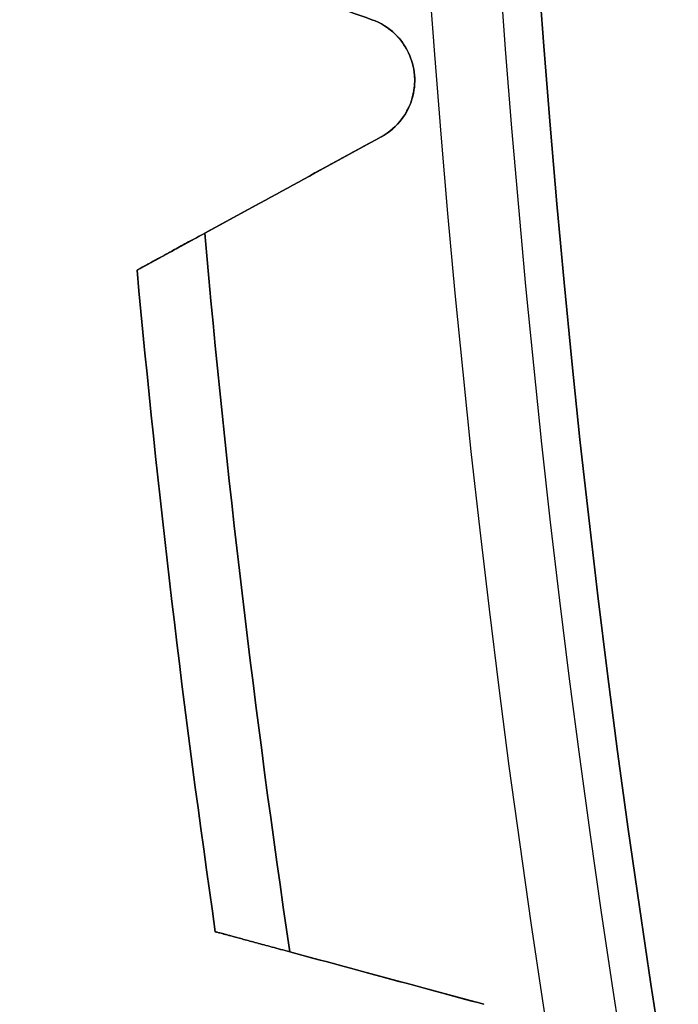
# Model space of a CAD drawing. Header units: millimetres. Extents: x -171 to 4, y -171 to 4.
# Tile 33 of 163: x -143.97 to -143.714, y -139.69 to -139.307. Entities that reach past the tile are written whole.
import ezdxf

# ---------------------------------------------------------------- set-up
doc = ezdxf.new("R2010")
doc.units = ezdxf.units.MM
doc.layers.add('Layer 01', color=18, linetype='Continuous', true_color=0x000000)

# ---------------------------------------------------------------- blocks, each defined once
blk = doc.blocks.new('91290A204_Alloy Steel Socket Head Screw')
at = {"layer": 'Layer 01', "color": 7, "true_color": 0xf6f6f3}
for p, q in [((164.8772782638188, -0.3853255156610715, 88.75639036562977), (164.8772782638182, -0.3853255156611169, 84.10387714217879)), ((164.9851378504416, -0.4590308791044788, 86.43013375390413), (164.8903012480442, -0.4072697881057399, 86.43013375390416)), ((164.9377195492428, -0.433150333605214, 84.16808604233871), (164.9377195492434, -0.433150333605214, 88.69218146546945)), ((164.8504298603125, -0.7441414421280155, 86.43013375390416), (164.9547295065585, -0.7159496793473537, 86.43013375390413)), ((164.9025796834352, -0.7300455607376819, 84.16808604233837), (164.9025796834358, -0.7300455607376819, 88.6921814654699))]:
    blk.add_line(p, q, dxfattribs=at)
blk.add_circle((160.0062533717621, -4.459e-13, 83.54821749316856), 4.85, dxfattribs=at)
for centre, radius, start, end in [((160.006253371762, -4.601e-13, 84.0950924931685), 4.87745873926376, 270, 90), ((160.0062533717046, -1.03988e-11, 88.67009249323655), 4.972541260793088, 351.6308144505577, 354.8691855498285), ((160.0062533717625, -4.582e-13, 86.43013375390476), 5, 351.7675235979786, 354.7324764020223)]:
    blk.add_arc(centre, radius, start, end, dxfattribs=at)
at = {"layer": 'Layer 01', "color": 7, "true_color": 0xf6f6f3, "extrusion": (0, 0, -1)}
for centre, radius, start, end in [((-160.006253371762, -4.582e-13, -84.0288012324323), 4.85, 90.00000000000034, 270), ((-160.006253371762, -4.582e-13, -83.0676337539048), 4.85, 90.00000000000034, 270.0000000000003), ((-164.9022782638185, -0.38532551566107, -86.43013375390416), 0.0249999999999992, 298.6253737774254, 70.37462622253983), ((-160.006253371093, 7.96589e-11, -84.19017501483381), 4.972541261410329, 185.1308144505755, 188.3691855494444), ((-160.0062533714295, 3.69305e-11, -84.25646627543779), 5.000000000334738, 185.2675235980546, 188.2324764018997), ((-160.0062533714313, 3.68292e-11, -88.60380123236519), 5.000000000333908, 185.2675235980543, 188.2324764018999)]:
    blk.add_arc(centre, radius, start, end, dxfattribs=at)
at = {"layer": 'Layer 01', "color": 7, "true_color": 0xf6f6f3, "extrusion": (-0.3358687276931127, 0.9419088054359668, -5.690002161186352e-09)}
blk.add_open_spline([(164.967460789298, -0.335540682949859, 84.1901750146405), (164.942949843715, -0.344280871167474, 84.166309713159), (164.918423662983, -0.353026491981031, 84.1424620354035), (164.893881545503, -0.361777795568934, 84.1186328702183)], degree=3, dxfattribs=at)
at = {"layer": 'Layer 01', "color": 7, "true_color": 0xf6f6f3, "extrusion": (0.3358687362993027, -0.941908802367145, 4.287304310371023e-09)}
blk.add_open_spline([(164.893881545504, -0.361777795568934, 88.74163463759), (164.918423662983, -0.353026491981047, 88.7178054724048), (164.942949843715, -0.344280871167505, 88.6939577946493), (164.967460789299, -0.335540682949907, 88.6700924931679)], degree=3, dxfattribs=at)
at = {"layer": 'Layer 01', "color": 7, "true_color": 0xf6f6f3}
for points, knots in [([(164.893881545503, -0.361777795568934, 84.1186328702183), (164.890573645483, -0.3629573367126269, 84.1154210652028), (164.887401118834, -0.364893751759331, 84.11240065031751), (164.882911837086, -0.369306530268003, 84.10825552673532), (164.881113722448, -0.371668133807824, 84.10664104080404), (164.878457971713, -0.377157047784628, 84.10441361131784), (164.877597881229, -0.380282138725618, 84.10379812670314), (164.877112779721, -0.38644593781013, 84.10379812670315), (164.877473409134, -0.3896671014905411, 84.10441361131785), (164.879237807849, -0.39550388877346, 84.10664104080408), (164.880644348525, -0.39811770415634, 84.10825552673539), (164.88438804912, -0.403178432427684, 84.11240065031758), (164.887218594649, -0.4055872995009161, 84.1154210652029), (164.890301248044, -0.407269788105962, 84.1186328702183)], [-0.0666936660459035, -0.0666936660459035, -0.0666936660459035, -0.0666936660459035, -0.0527453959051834, -0.0527453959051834, -0.043046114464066, -0.043046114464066, -0.0333468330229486, -0.0333468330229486, -0.0236475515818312, -0.0236475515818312, -0.0139482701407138, -0.0139482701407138, 0, 0, 0, 0]), ([(164.890301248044, -0.407269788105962, 88.74163463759), (164.88721859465, -0.405587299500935, 88.74484644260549), (164.884388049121, -0.403178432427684, 88.74786685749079), (164.880644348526, -0.39811770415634, 88.75201198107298), (164.879237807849, -0.395503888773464, 88.75362646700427), (164.877473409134, -0.389667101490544, 88.75585389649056), (164.877112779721, -0.38644593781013, 88.75646938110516), (164.87759788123, -0.380282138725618, 88.75646938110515), (164.878457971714, -0.377157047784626, 88.75585389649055), (164.881113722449, -0.371668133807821, 88.75362646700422), (164.882911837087, -0.369306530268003, 88.75201198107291), (164.887401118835, -0.364893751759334, 88.74786685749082), (164.890573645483, -0.362957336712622, 88.7448464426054), (164.893881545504, -0.361777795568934, 88.74163463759)], [-0.0666936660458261, -0.0666936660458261, -0.0666936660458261, -0.0666936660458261, -0.0527453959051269, -0.0527453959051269, -0.0430461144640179, -0.0430461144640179, -0.0333468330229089, -0.0333468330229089, -0.0236475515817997, -0.0236475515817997, -0.0139482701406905, -0.0139482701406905, 0, 0, 0, 0])]:
    blk.add_open_spline(points, degree=3, knots=knots, dxfattribs=at)
for points in [[(164.893881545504, -0.361777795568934, 88.74163463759), (164.8938815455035, -0.361777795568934, 86.43013375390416), (164.893881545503, -0.361777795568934, 84.1186328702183)], [(164.890301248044, -0.407269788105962, 84.1186328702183), (164.890301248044, -0.407269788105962, 86.43013375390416), (164.890301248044, -0.407269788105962, 88.74163463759)], [(164.985137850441, -0.459030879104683, 84.2564662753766), (164.9851378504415, -0.4590308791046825, 86.4301337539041), (164.985137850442, -0.459030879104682, 88.6038012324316)], [(164.954729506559, -0.715949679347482, 88.6038012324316), (164.9547295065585, -0.7159496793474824, 86.4301337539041), (164.954729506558, -0.715949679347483, 84.2564662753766)], [(164.850429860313, -0.744141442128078, 88.74163463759), (164.8504298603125, -0.744141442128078, 86.43013375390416), (164.850429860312, -0.744141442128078, 84.1186328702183)]]:
    blk.add_open_spline(points, degree=2, dxfattribs=at)
at = {"layer": 'Layer 01', "color": 7, "true_color": 0xf6f6f3, "extrusion": (0.479080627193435, 0.8777708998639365, 4.715189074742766e-09)}
blk.add_open_spline([(164.890301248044, -0.407269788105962, 84.1186328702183), (164.913172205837, -0.419752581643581, 84.1424620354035), (164.936028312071, -0.432227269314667, 84.166309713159), (164.958870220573, -0.444694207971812, 84.1901750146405)], degree=3, dxfattribs=at)
at = {"layer": 'Layer 01', "color": 7, "true_color": 0xf6f6f3, "extrusion": (0.479080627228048, 0.8777708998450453, -4.671210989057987e-09)}
blk.add_open_spline([(164.958870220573, -0.444694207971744, 88.6700924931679), (164.936028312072, -0.432227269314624, 88.6939577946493), (164.913172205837, -0.41975258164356, 88.7178054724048), (164.890301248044, -0.407269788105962, 88.74163463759)], degree=3, dxfattribs=at)
at = {"layer": 'Layer 01', "color": 7, "true_color": 0xf6f6f3, "extrusion": (0.4789115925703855, 0.8778631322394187, -8.692809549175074e-05)}
blk.add_rational_spline([(164.985137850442, -0.459030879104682, 88.6038012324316), (164.985137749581, -0.4590307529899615, 88.6045191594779), (164.9851271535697, -0.4590249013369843, 88.60523696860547), (164.9845660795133, -0.4587150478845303, 88.64324599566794), (164.958870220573, -0.444694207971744, 88.6700924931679)], [0.9937636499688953, 0.9968479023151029, 1, 0.8565780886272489, 0.853615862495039], degree=2, knots=[-0.0791692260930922, -0.0791692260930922, -0.0791692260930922, -0.077733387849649, -0.077733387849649, 0, 0, 0], dxfattribs=at)
at = {"layer": 'Layer 01', "color": 7, "true_color": 0xf6f6f3, "extrusion": (0.478888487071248, 0.8778757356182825, 9.88092636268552e-05)}
blk.add_rational_spline([(164.958870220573, -0.444694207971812, 84.1901750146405), (164.9846158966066, -0.4587417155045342, 84.21707699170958), (164.9851289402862, -0.4590258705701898, 84.2551516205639), (164.9851377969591, -0.459030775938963, 84.25580890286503), (164.985137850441, -0.4590308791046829, 84.25646627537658)], [0.8536072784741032, 0.8563626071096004, 1, 0.9971128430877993, 0.9942826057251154], degree=2, knots=[-0.0791919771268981, -0.0791919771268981, -0.0791919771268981, -0.0013147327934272, -0.0013147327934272, 0, 0, 0], dxfattribs=at)
at = {"layer": 'Layer 01', "color": 7, "true_color": 0xf6f6f3, "extrusion": (-0.260720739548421, 0.9654142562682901, 9.880925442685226e-05)}
blk.add_rational_spline([(164.925840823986, -0.723758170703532, 88.6700924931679), (164.9541544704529, -0.7161090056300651, 88.64319051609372), (164.9547196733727, -0.7159524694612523, 88.6051158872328), (164.9547294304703, -0.7159497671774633, 88.60445860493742), (164.954729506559, -0.715949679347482, 88.60380123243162)], [0.853607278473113, 0.8563626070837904, 1, 0.9971128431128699, 0.9942826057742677], degree=2, knots=[-0.0791919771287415, -0.0791919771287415, -0.0791919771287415, -0.0013147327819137, -0.0013147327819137, 0, 0, 0], dxfattribs=at)
at = {"layer": 'Layer 01', "color": 7, "true_color": 0xf6f6f3, "extrusion": (-0.2607461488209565, 0.965407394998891, -8.692810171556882e-05)}
blk.add_rational_spline([(164.954729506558, -0.715949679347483, 84.2564662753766), (164.9547293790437, -0.715949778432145, 84.2557483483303), (164.9547177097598, -0.7159529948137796, 84.25503053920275), (164.9540998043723, -0.7161233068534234, 84.21702151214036), (164.925840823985, -0.7237581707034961, 84.1901750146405)], [0.9937636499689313, 0.9968479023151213, 1, 0.8565780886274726, 0.8536158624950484], degree=2, knots=[-0.0791692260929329, -0.0791692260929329, -0.0791692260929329, -0.0777333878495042, -0.0777333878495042, 0, 0, 0], dxfattribs=at)
at = {"layer": 'Layer 01', "color": 7, "true_color": 0xf6f6f3, "extrusion": (-0.2609320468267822, 0.965357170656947, -1.772263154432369e-09)}
blk.add_open_spline([(164.925840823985, -0.723758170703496, 84.1901750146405), (164.900719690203, -0.730548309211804, 84.166309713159), (164.875582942, -0.737342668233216, 84.1424620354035), (164.850429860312, -0.744141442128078, 84.1186328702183)], degree=3, dxfattribs=at)
at = {"layer": 'Layer 01', "color": 7, "true_color": 0xf6f6f3, "extrusion": (0.2609320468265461, -0.9653571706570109, -1.772055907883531e-09)}
blk.add_open_spline([(164.850429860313, -0.744141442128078, 88.74163463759), (164.875582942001, -0.737342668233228, 88.7178054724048), (164.900719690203, -0.730548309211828, 88.6939577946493), (164.925840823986, -0.723758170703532, 88.6700924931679)], degree=3, dxfattribs=at)
blk = doc.blocks.new('95807A520_Stainless Steel Tapping Insert for Hardwood')
at = {"layer": 'Layer 01', "color": 7, "true_color": 0xf6f6f3}
for points, knots in [([(-117.21485285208, 14.2664280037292, -2.11999698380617), (-116.972172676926, 14.3009619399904, -2.638505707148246), (-116.653258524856, 14.3357033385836, -3.117764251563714), (-115.984369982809, 14.3944136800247, -3.855440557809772), (-115.546365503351, 14.4277890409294, -4.272427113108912), (-114.296924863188, 14.5162829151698, -4.988552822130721), (-113.615079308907, 14.5618335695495, -5.218764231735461), (-112.433012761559, 14.63676050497, -5.374217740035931), (-111.685416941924, 14.6794056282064, -5.412509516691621), (-110.175042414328, 14.7803270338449, -5.00249285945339), (-109.574754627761, 14.8247584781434, -4.70849787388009), (-108.621370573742, 14.9037682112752, -3.990056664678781), (-108.116487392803, 14.9456462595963, -3.510408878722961), (-107.395937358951, 15.0424591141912, -2.27502284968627), (-107.186085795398, 15.0867113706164, -1.67826394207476), (-107.021776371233, 15.1644374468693, -0.5780262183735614), (-106.99720447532, 15.205027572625, 0.0585179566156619), (-107.167072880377, 15.2570280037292, 0.771893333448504)], [0, 0, 0, 0, 3.89373456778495, 3.89373456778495, 6.772151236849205, 6.772151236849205, 9.594493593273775, 9.594493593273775, 11.49210393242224, 11.49210393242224, 12.88504231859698, 12.88504231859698, 14.00233571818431, 14.00233571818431, 14.87464618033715, 14.87464618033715, 15.55015912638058, 15.55015912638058, 15.55015912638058, 15.55015912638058]), ([(-114.857352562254, 15.2570280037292, 3.70632238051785), (-114.606189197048, 15.2431238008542, 3.926860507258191), (-114.33276359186, 15.2288903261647, 4.120651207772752), (-113.752304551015, 15.2003493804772, 4.447305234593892), (-113.44707415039, 15.1861192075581, 4.579724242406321), (-112.450592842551, 15.1419667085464, 4.894622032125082), (-111.794461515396, 15.1171903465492, 4.936360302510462), (-110.572802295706, 15.0674763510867, 4.823084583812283), (-109.949774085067, 15.0405232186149, 4.639986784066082), (-108.729460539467, 14.9842408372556, 4.005892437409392), (-108.21946500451, 14.959471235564, 3.559369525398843), (-107.407694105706, 14.9096259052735, 2.582571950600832), (-107.086344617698, 14.8826595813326, 1.994232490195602), (-106.659626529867, 14.826525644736, 0.645610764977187), (-106.611439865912, 14.8017623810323, -0.0509080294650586), (-106.699960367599, 14.7648597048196, -1.01677684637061), (-106.763989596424, 14.7516026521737, -1.35308866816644), (-107.057678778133, 14.7108315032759, -2.35596885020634), (-107.388030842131, 14.683511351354, -2.984918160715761), (-108.050788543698, 14.6451591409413, -3.800517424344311), (-108.296897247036, 14.6329396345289, -4.048612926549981), (-109.096275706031, 14.5945032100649, -4.716003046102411), (-109.711587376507, 14.567876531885, -5.055776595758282), (-111.114892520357, 14.5126307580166, -5.510559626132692), (-111.84726158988, 14.4879256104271, -5.573164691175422), (-113.238022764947, 14.4379743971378, -5.457491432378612), (-113.933121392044, 14.4114045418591, -5.262296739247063), (-114.819457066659, 14.3752710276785, -4.818125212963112), (-115.056692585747, 14.3653349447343, -4.676460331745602), (-115.638625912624, 14.3402401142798, -4.267927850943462), (-115.963274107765, 14.3259235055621, -3.977462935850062), (-116.531688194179, 14.296466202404, -3.341827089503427), (-116.777314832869, 14.2815076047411, -2.997857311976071), (-116.983262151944, 14.2664280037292, -2.63020201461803)], [-26.02334530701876, -26.02334530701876, -26.02334530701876, -26.02334530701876, -25.40158608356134, -25.40158608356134, -24.78428439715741, -24.78428439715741, -23.45753944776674, -23.45753944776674, -21.99471859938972, -21.99471859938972, -20.33068141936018, -20.33068141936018, -18.50661025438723, -18.50661025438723, -16.4458212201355, -16.4458212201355, -15.32561042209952, -15.32561042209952, -13.01845060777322, -13.01845060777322, -11.87911968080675, -11.87911968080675, -9.577616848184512, -9.577616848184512, -7.004808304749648, -7.004808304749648, -4.298051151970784, -4.298051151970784, -3.254137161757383, -3.254137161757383, -1.608245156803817, -1.608245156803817, 0, 0, 0, 0]), ([(-116.983262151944, 14.2664280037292, -2.63020201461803), (-117.186218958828, 14.2464890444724, -2.235380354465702), (-117.342794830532, 14.2264272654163, -1.818397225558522), (-117.555117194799, 14.1871943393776, -0.9640570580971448), (-117.611846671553, 14.1681404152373, -0.5299226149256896), (-117.630955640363, 14.1188842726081, 0.6451843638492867), (-117.500554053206, 14.0864519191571, 1.379444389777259), (-116.958544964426, 14.0185522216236, 2.78573545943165), (-116.541513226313, 13.9841194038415, 3.439994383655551), (-115.495591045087, 13.9209122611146, 4.52485316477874), (-114.885156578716, 13.8885444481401, 4.95302154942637), (-113.50903510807, 13.8206614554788, 5.566897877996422), (-112.752043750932, 13.7862235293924, 5.736207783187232), (-111.944947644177, 13.7523349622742, 5.752700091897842), (-111.905767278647, 13.7506967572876, 5.753099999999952), (-111.866603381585, 13.7490661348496, 5.75309999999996)], [0, 0, 0, 0, 1.337212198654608, 1.337212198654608, 2.651684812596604, 2.651684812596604, 4.876884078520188, 4.876884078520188, 7.189840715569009, 7.189840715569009, 9.413898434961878, 9.413898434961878, 11.72554801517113, 11.72554801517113, 11.84352534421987, 11.84352534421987, 11.84352534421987, 11.84352534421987]), ([(-111.866603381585, 13.7743030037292, 5.75309999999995), (-112.582367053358, 13.8041044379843, 5.753099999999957), (-113.292357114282, 13.8359691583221, 5.619523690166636), (-114.651028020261, 13.9016919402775, 5.088775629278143), (-115.283462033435, 13.9349420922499, 4.68762958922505), (-116.376690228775, 13.99831273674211, 3.652432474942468), (-116.821140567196, 14.03157240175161, 3.022238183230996), (-117.429330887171, 14.09941661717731, 1.644692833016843), (-117.594912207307, 14.13269144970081, 0.9140919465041), (-117.628697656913, 14.18025501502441, -0.2142839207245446), (-117.601284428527, 14.19651648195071, -0.6009440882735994), (-117.467832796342, 14.23089345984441, -1.371324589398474), (-117.360456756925, 14.24862304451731, -1.752672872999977), (-117.21485285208, 14.2664280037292, -2.11999698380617)], [0, 0, 0, 0, 2.158084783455, 2.158084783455, 4.392214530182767, 4.392214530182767, 6.691039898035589, 6.691039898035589, 8.925075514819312, 8.925075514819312, 10.08879164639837, 10.08879164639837, 11.27791687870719, 11.27791687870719, 11.27791687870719, 11.27791687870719]), ([(-111.866603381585, 12.1868030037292, 5.75309999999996), (-112.614671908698, 12.2179494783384, 5.75309999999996), (-113.35588492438, 12.2513268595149, 5.60719244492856), (-114.733987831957, 12.3184471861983, 5.04232215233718), (-115.358793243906, 12.3515449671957, 4.6315941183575), (-116.436941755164, 12.414613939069, 3.57748361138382), (-116.872700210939, 12.448512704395, 2.9369487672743), (-117.457178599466, 12.5164733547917, 1.546785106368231), (-117.609731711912, 12.5495862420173, 0.8146773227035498), (-117.629058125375, 12.6126847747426, -0.6928027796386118), (-117.485568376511, 12.6465192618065, -1.4537456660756), (-116.918354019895, 12.7144691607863, -2.850802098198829), (-116.50953721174, 12.7475981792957, -3.47714942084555), (-115.45921574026, 12.810728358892, -4.558337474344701), (-114.820762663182, 12.8444944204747, -4.99585051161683), (-113.43311885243, 12.9124326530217, -5.585112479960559), (-112.70129580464, 12.9455788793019, -5.740286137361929), (-111.92896089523, 12.97795232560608, -5.752846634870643), (-111.8977764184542, 12.97926246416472, -5.75309999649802), (-111.866603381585, 12.9805751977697, -5.753099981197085)], [-36.41258898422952, -36.41258898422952, -36.41258898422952, -36.41258898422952, -34.1546569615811, -34.1546569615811, -31.92033874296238, -31.92033874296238, -29.60736180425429, -29.60736180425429, -27.37355397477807, -27.37355397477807, -25.06248438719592, -25.06248438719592, -22.82914445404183, -22.82914445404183, -20.52003221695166, -20.52003221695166, -18.28711510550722, -18.28711510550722, -18.19313697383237, -18.19313697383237, -18.19313697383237, -18.19313697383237]), ([(-111.866603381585, 12.95524936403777, -5.753099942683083), (-112.5447569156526, 12.92649763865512, -5.753099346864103), (-113.2181449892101, 12.89697548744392, -5.633185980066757), (-114.575103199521, 12.8318556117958, -5.133262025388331), (-115.23456837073, 12.797389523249, -4.72687010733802), (-116.334055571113, 12.7338891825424, -3.69926326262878), (-116.771266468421, 12.701990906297, -3.096309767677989), (-117.406092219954, 12.6342408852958, -1.7320595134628), (-117.587377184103, 12.5997688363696, -0.9792088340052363), (-117.643070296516, 12.5362081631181, 0.5243072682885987), (-117.528309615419, 12.5044018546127, 1.26004588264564), (-117.017366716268, 12.4366805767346, 2.67491974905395), (-116.615592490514, 12.4022025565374, 3.33658420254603), (-115.595924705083, 12.338577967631, 4.44234403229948), (-114.99619111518, 12.3068672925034, 4.88345082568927), (-113.637092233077, 12.2391769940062, 5.52725013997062), (-112.886079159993, 12.2046930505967, 5.71366116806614), (-112.035912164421, 12.1686476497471, 5.75123299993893), (-111.951224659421, 12.1650894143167, 5.75309999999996), (-111.866603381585, 12.1615661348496, 5.75309999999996)], [-18.19459771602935, -18.19459771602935, -18.19459771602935, -18.19459771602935, -16.14908834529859, -16.14908834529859, -13.8392913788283, -13.8392913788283, -11.61716044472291, -11.61716044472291, -9.308763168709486, -9.308763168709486, -7.087676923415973, -7.087676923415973, -4.780697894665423, -4.780697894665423, -2.560628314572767, -2.560628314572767, -0.2550871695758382, -0.2550871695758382, 0, 0, 0, 0]), ([(-111.866603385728, 10.5993030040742, 5.75309999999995), (-112.6329796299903, 10.6312117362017, 5.753099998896), (-113.3918355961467, 10.6654483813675, 5.59996273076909), (-114.7805943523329, 10.7333514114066, 5.015433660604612), (-115.4010197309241, 10.766359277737, 4.599344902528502), (-116.4705555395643, 10.8292537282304, 3.534560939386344), (-116.9013345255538, 10.8635389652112, 2.888134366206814), (-117.4722472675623, 10.9315602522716, 1.490895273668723), (-117.6173905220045, 10.9645767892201, 0.7580323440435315), (-117.6220494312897, 11.0274879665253, -0.7510233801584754), (-117.4702973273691, 11.0617356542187, -1.512661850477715), (-116.8873870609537, 11.1297513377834, -2.904796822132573), (-116.4723545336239, 11.1627771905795, -3.526091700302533), (-115.4096789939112, 11.2257063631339, -4.597334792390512), (-114.7644194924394, 11.2599137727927, -5.02910179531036), (-113.368575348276, 11.3279233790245, -5.602704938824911), (-112.6358560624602, 11.3609592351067, -5.749315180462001), (-111.8858332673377, 11.39225193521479, -5.753075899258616), (-111.8762177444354, 11.39265349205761, -5.753099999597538), (-111.866603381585, 11.39305537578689, -5.753099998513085)], [-36.41429924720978, -36.41429924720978, -36.41429924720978, -36.41429924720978, -34.10144432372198, -34.10144432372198, -31.86867248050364, -31.86867248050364, -29.54910990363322, -29.54910990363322, -27.31710508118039, -27.31710508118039, -24.99912724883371, -24.99912724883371, -22.76786405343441, -22.76786405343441, -20.45150296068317, -20.45150296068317, -18.22095423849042, -18.22095423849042, -18.19198327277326, -18.19198327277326, -18.19198327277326, -18.19198327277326]), ([(-111.866603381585, 11.36763659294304, -5.753099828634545), (-112.4843942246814, 11.34125759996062, -5.753098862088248), (-113.098987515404, 11.31478847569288, -5.653582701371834), (-114.411735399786, 11.2525814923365, -5.215826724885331), (-115.081543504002, 11.2180714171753, -4.831854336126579), (-116.211070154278, 11.1539843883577, -3.842750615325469), (-116.667050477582, 11.1229075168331, -3.255290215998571), (-117.344806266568, 11.0554583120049, -1.91604709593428), (-117.550587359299, 11.0209444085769, -1.17233779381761), (-117.657590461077, 10.9567670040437, 0.3247375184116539), (-117.568465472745, 10.9258013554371, 1.06293291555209), (-117.108333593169, 10.8584029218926, 2.49109939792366), (-116.731751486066, 10.8238859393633, 3.16413455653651), (-115.755322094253, 10.7596144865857, 4.30334053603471), (-115.172896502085, 10.7287599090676, 4.76543388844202), (-113.841895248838, 10.6614156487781, 5.45700219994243), (-113.101316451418, 10.6268964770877, 5.67064647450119), (-112.182721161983, 10.5873401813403, 5.74659352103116), (-112.024577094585, 10.5806435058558, 5.75309999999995), (-111.866603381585, 10.5740661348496, 5.75309999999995)], [-18.19671116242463, -18.19671116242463, -18.19671116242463, -18.19671116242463, -16.33140960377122, -16.33140960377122, -14.02914718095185, -14.02914718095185, -11.81018757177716, -11.81018757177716, -9.509505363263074, -9.509505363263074, -7.291199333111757, -7.291199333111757, -4.992123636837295, -4.992123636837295, -2.774388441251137, -2.774388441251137, -0.4769460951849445, -0.4769460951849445, 0, 0, 0, 0]), ([(-111.866603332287, 9.01180299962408, 5.75309999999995), (-111.876217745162, 9.01220330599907, 5.75310000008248), (-111.885833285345, 9.01260407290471, 5.75307589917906), (-112.6358560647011, 9.04389677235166, 5.74931518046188), (-113.3685753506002, 9.07693262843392, 5.60270493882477), (-114.7644194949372, 9.14494223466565, 5.029101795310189), (-115.4096789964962, 9.17914964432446, 4.597334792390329), (-116.4723545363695, 9.24207881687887, 3.526091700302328), (-116.8873870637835, 9.27510466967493, 2.904796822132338), (-117.4702973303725, 9.34312035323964, 1.512661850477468), (-117.6220494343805, 9.37736804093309, 0.7510233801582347), (-117.6173905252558, 9.44027921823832, -0.7580323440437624), (-117.4722472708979, 9.47329575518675, -1.490895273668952), (-116.9013345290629, 9.54131704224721, -2.888134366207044), (-116.4705555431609, 9.57560227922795, -3.534560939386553), (-115.4010197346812, 9.63849672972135, -4.599344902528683), (-114.7805943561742, 9.67150459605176, -5.015433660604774), (-113.3918356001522, 9.739407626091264, -5.59996273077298), (-112.6329780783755, 9.773606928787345, -5.753099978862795), (-111.866603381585, 9.805552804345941, -5.753099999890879)], [-36.41469922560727, -36.41469922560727, -36.41469922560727, -36.41469922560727, -36.38577367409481, -36.38577367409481, -34.15871783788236, -34.15871783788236, -31.84598400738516, -31.84598400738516, -29.61821481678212, -29.61821481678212, -27.30386677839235, -27.30386677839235, -25.07535712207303, -25.07535712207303, -22.75942682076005, -22.75942682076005, -20.53015134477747, -20.53015134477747, -18.22091819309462, -18.22091819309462, -18.22091819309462, -18.22091819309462]), ([(-111.866603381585, 9.780045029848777, -5.753099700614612), (-112.4075545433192, 9.756938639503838, -5.753098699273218), (-112.9468622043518, 9.734022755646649, -5.67680020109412), (-114.187248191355, 9.67617702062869, -5.317229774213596), (-114.858593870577, 9.64224611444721, -4.970551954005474), (-116.030868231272, 9.5773800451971, -4.039478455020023), (-116.52055626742, 9.54662335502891, -3.463989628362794), (-117.252219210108, 9.479602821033, -2.157371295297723), (-117.487052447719, 9.44562843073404, -1.438653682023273), (-117.667885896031, 9.38065310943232, 0.0470042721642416), (-117.61270250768, 9.35002624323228, 0.799650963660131), (-117.216976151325, 9.28308432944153, 2.243530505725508), (-116.879497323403, 9.24906687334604, 2.920765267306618), (-115.965537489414, 9.18398060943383, 4.105416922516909), (-115.398693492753, 9.15347667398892, 4.602179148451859), (-114.103910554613, 9.08661755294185, 5.353055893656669), (-113.387680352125, 9.05255768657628, 5.59885051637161), (-112.386126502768, 9.00850003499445, 5.73552449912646), (-112.126244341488, 8.99737650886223, 5.75309999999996), (-111.866603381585, 8.98656613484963, 5.75309999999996)], [-18.19840131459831, -18.19840131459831, -18.19840131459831, -18.19840131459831, -16.56311627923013, -16.56311627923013, -14.30916997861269, -14.30916997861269, -12.05503436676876, -12.05503436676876, -9.799677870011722, -9.799677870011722, -7.548514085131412, -7.548514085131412, -5.291676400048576, -5.291676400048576, -3.043424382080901, -3.043424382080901, -0.7850390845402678, -0.7850390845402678, 0, 0, 0, 0]), ([(-111.866603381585, 7.42430300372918, 5.75309999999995), (-111.8977767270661, 7.42560093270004, 5.75309999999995), (-111.9289612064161, 7.42690369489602, 5.75284662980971), (-112.7012958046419, 7.45927712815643, 5.740286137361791), (-113.4331188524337, 7.49242335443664, 5.58511247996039), (-114.8207626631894, 7.56036158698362, 4.995850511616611), (-115.4592157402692, 7.59412764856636, 4.558337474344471), (-116.5095372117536, 7.6572578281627, 3.477149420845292), (-116.9183540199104, 7.69038684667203, 2.850802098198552), (-117.4855683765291, 7.75833674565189, 1.453745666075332), (-117.6290581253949, 7.79217123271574, 0.6928027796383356), (-117.6097317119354, 7.85526976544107, -0.8146773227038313), (-117.4571785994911, 7.88838265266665, -1.546785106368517), (-116.8727002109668, 7.9563433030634, -2.936948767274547), (-116.4369417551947, 7.99024206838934, -3.577483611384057), (-115.3587932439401, 8.0533110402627, -4.631594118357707), (-114.7339878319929, 8.08640882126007, -5.042322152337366), (-113.3558850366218, 8.153529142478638, -5.607192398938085), (-112.6146621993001, 8.186668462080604, -5.753099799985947), (-111.866603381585, 8.21804432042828, -5.75309999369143)], [-36.41355429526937, -36.41355429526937, -36.41355429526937, -36.41355429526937, -36.31971614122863, -36.31971614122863, -34.09010265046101, -34.09010265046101, -31.78440676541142, -31.78440676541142, -29.55437107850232, -29.55437107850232, -27.24672073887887, -27.24672073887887, -25.01621784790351, -25.01621784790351, -22.70666297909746, -22.70666297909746, -20.47565045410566, -20.47565045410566, -18.22105942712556, -18.22105942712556, -18.22105942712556, -18.22105942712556]), ([(-111.866603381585, 8.192693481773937, -5.753099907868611), (-112.2867828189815, 8.174836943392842, -5.753099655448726), (-112.7066622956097, 8.15704569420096, -5.707068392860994), (-113.853620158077, 8.1048805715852, -5.451327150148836), (-114.549325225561, 8.07062664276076, -5.144727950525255), (-115.773788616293, 8.00486024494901, -4.287445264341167), (-116.293390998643, 7.9748901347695, -3.748577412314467), (-117.105876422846, 7.90861007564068, -2.493221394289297), (-117.387081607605, 7.8743224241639, -1.786187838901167), (-117.658592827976, 7.80844400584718, -0.3163994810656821), (-117.651162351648, 7.77852097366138, 0.4314239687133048), (-117.350376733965, 7.71234935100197, 1.896128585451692), (-117.054820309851, 7.67803008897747, 2.597976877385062), (-116.217556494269, 7.6120411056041, 3.836078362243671), (-115.688340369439, 7.58215170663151, 4.363555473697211), (-114.446973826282, 7.51609116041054, 5.197086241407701), (-113.743518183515, 7.4817425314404, 5.490464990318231), (-112.628382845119, 7.43143591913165, 5.7152687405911), (-112.247538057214, 7.41492667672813, 5.75309999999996), (-111.866603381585, 7.39906613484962, 5.75309999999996)], [-18.19932908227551, -18.19932908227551, -18.19932908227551, -18.19932908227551, -16.92823135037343, -16.92823135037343, -14.66060681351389, -14.66060681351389, -12.4271073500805, -12.4271073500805, -10.15765416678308, -10.15765416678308, -7.926271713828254, -7.926271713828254, -5.654964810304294, -5.654964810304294, -3.425541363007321, -3.425541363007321, -1.152361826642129, -1.152361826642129, 0, 0, 0, 0]), ([(-117.21485285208, 6.1384280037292, 2.11999698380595), (-117.360456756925, 6.156232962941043, 1.752672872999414), (-117.467832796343, 6.173962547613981, 1.371324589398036), (-117.601284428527, 6.208339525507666, 0.6009440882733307), (-117.6286976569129, 6.224600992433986, 0.2142839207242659), (-117.594912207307, 6.272164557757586, -0.9140919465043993), (-117.4293308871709, 6.305439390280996, -1.64469283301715), (-116.8211405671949, 6.373283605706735, -3.022238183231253), (-116.3766902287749, 6.406543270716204, -3.652432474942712), (-115.283462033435, 6.469913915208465, -4.68762958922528), (-114.651028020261, 6.503164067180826, -5.088775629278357), (-113.292357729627, 6.568886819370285, -5.619523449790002), (-112.58234655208, 6.600232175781, -5.753099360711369), (-111.866603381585, 6.630506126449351, -5.753099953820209)], [-29.48549580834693, -29.48549580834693, -29.48549580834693, -29.48549580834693, -28.29662808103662, -28.29662808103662, -27.13316395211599, -27.13316395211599, -24.89961211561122, -24.89961211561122, -22.60128455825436, -22.60128455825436, -20.36763861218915, -20.36763861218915, -18.21002315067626, -18.21002315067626, -18.21002315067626, -18.21002315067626]), ([(-111.866603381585, 6.605488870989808, -5.753099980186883), (-112.1586381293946, 6.593069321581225, -5.753100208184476), (-112.4508883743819, 6.580605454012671, -5.730864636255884), (-113.4899833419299, 6.5345867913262, -5.571115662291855), (-114.2090524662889, 6.500127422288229, -5.309010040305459), (-115.4867511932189, 6.433524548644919, -4.531746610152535), (-116.0373107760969, 6.40355736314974, -4.030806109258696), (-116.9318103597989, 6.33819571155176, -2.831479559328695), (-117.2606117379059, 6.303721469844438, -2.139679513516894), (-117.5688516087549, 6.24740967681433, -0.914873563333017), (-117.6270754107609, 6.225708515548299, -0.4116701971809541), (-117.6108060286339, 6.183346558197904, 0.5990300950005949), (-117.535812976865, 6.161106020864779, 1.102134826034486), (-117.395946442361, 6.13842800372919, 1.58887536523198)], [-10.71592172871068, -10.71592172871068, -10.71592172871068, -10.71592172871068, -9.832656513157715, -9.832656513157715, -7.55020667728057, -7.55020667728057, -5.329084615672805, -5.329084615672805, -3.044763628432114, -3.044763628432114, -1.525645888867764, -1.525645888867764, 0, 0, 0, 0]), ([(-114.471763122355, 5.14782800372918, -3.98679683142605), (-114.012558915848, 5.171895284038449, -4.315612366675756), (-113.498881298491, 5.196384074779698, -4.560741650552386), (-112.252603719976, 5.250846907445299, -4.904417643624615), (-111.634131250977, 5.274073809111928, -4.904027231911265), (-110.547729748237, 5.318554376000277, -4.796481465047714), (-109.929068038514, 5.345477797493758, -4.610635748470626), (-108.711797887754, 5.401959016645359, -3.969189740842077), (-108.206593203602, 5.426737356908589, -3.518265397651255), (-107.407734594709, 5.476441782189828, -2.544379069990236), (-107.091660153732, 5.503378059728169, -1.957106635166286), (-106.672627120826, 5.559718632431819, -0.6048899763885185), (-106.631339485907, 5.584489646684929, 0.0915308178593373), (-106.758182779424, 5.63407368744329, 1.381524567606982), (-106.952738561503, 5.660766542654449, 2.034550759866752), (-107.619854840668, 5.71647764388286, 3.312521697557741), (-108.089039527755, 5.741156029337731, 3.85085047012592), (-109.118405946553, 5.790767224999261, 4.706125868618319), (-109.732609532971, 5.817410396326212, 5.043311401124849), (-111.136277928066, 5.872804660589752, 5.494229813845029), (-111.868520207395, 5.897553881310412, 5.552937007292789), (-113.248386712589, 5.947337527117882, 5.434592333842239), (-113.940865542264, 5.973925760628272, 5.238128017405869), (-114.864548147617, 6.011753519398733, 4.77201228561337), (-115.138400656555, 6.023330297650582, 4.602775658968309), (-115.800295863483, 6.052305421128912, 4.110243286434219), (-116.162023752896, 6.068927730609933, 3.755197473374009), (-116.77001833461, 6.103573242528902, 2.981545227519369), (-117.020136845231, 6.121023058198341, 2.563986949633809), (-117.21485285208, 6.1384280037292, 2.11999698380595)], [0, 0, 0, 0, 0.7081074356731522, 0.7081074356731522, 1.620812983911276, 1.620812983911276, 2.914039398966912, 2.914039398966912, 4.401088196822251, 4.401088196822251, 6.041905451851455, 6.041905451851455, 7.916478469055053, 7.916478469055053, 9.954668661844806, 9.954668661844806, 12.26821290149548, 12.26821290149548, 14.76264455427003, 14.76264455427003, 17.56487924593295, 17.56487924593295, 20.54114266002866, 20.54114266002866, 21.88185927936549, 21.88185927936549, 23.98344891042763, 23.98344891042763, 26.02472951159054, 26.02472951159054, 26.02472951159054, 26.02472951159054])]:
    blk.add_open_spline(points, degree=3, knots=knots, dxfattribs=at)
for points, weights, knots in [([(-106.7876247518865, 14.74932422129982, -1.406772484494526), (-107.1582381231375, 14.68153121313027, -2.7448263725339), (-108.1400075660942, 14.61842579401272, -3.726595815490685), (-109.6836140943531, 14.51920704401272, -5.270202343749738), (-111.866603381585, 14.41998829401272, -5.270202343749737), (-114.0495926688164, 14.32076954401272, -5.270202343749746), (-115.5931991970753, 14.22155079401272, -3.726595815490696), (-117.1368057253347, 14.12233204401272, -2.182989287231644), (-117.1368057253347, 14.02311329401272), (-117.1368057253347, 13.92389454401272, 2.182989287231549), (-115.5931991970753, 13.82467579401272, 3.726595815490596), (-114.0495926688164, 13.72545704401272, 5.270202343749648), (-111.866603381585, 13.62623829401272, 5.270202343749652), (-109.6836140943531, 13.52701954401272, 5.270202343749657), (-108.1400075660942, 13.42780079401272, 3.726595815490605), (-106.5964010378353, 13.32858204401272, 2.18298928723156), (-106.5964010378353, 13.22936329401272), (-106.5964010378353, 13.13014454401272, -2.18298928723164), (-108.1400075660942, 13.03092579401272, -3.726595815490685), (-109.6836140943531, 12.93170704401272, -5.270202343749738), (-111.866603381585, 12.83248829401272, -5.270202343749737), (-114.0495926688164, 12.73326954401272, -5.270202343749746), (-115.5931991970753, 12.63405079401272, -3.726595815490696), (-117.1368057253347, 12.53483204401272, -2.182989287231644), (-117.1368057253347, 12.43561329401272), (-117.1368057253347, 12.33639454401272, 2.182989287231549), (-115.5931991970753, 12.23717579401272, 3.726595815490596), (-114.0495926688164, 12.13795704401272, 5.270202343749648), (-111.866603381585, 12.03873829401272, 5.270202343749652), (-109.6836140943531, 11.93951954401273, 5.270202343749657), (-108.1400075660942, 11.84030079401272, 3.726595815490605), (-106.5964010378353, 11.74108204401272, 2.18298928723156), (-106.5964010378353, 11.64186329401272), (-106.5964010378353, 11.54264454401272, -2.18298928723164), (-108.1400075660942, 11.44342579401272, -3.726595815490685), (-109.6836140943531, 11.34420704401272, -5.270202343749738), (-111.866603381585, 11.24498829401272, -5.270202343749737), (-114.0495926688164, 11.14576954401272, -5.270202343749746), (-115.5931991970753, 11.04655079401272, -3.726595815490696), (-117.1368057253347, 10.94733204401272, -2.182989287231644), (-117.1368057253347, 10.84811329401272), (-117.1368057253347, 10.74889454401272, 2.182989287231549), (-115.5931991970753, 10.64967579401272, 3.726595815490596), (-114.0495926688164, 10.55045704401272, 5.270202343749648), (-111.866603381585, 10.45123829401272, 5.270202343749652), (-109.6836140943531, 10.35201954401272, 5.270202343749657), (-108.1400075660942, 10.25280079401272, 3.726595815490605), (-106.5964010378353, 10.15358204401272, 2.18298928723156), (-106.5964010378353, 10.05436329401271), (-106.5964010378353, 9.95514454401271, -2.18298928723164), (-108.1400075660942, 9.855925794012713, -3.726595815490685), (-109.6836140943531, 9.756707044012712, -5.270202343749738), (-111.866603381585, 9.657488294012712, -5.270202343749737), (-114.0495926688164, 9.558269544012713, -5.270202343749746), (-115.5931991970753, 9.459050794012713, -3.726595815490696), (-117.1368057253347, 9.359832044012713, -2.182989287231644), (-117.1368057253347, 9.260613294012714), (-117.1368057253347, 9.161394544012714, 2.182989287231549), (-115.5931991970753, 9.062175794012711, 3.726595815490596), (-114.0495926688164, 8.962957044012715, 5.270202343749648), (-111.866603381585, 8.863738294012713, 5.270202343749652), (-109.6836140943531, 8.764519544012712, 5.270202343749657), (-108.1400075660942, 8.665300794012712, 3.726595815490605), (-106.5964010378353, 8.566082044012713, 2.18298928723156), (-106.5964010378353, 8.466863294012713), (-106.5964010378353, 8.367644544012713, -2.18298928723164), (-108.1400075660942, 8.268425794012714, -3.726595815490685), (-109.6836140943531, 8.169207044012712, -5.270202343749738), (-111.866603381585, 8.069988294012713, -5.270202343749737), (-114.0495926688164, 7.970769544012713, -5.270202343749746), (-115.5931991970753, 7.871550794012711, -3.726595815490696), (-117.1368057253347, 7.772332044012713, -2.182989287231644), (-117.1368057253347, 7.673113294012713), (-117.1368057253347, 7.573894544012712, 2.182989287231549), (-115.5931991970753, 7.474675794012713, 3.726595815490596), (-114.0495926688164, 7.375457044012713, 5.270202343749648), (-111.866603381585, 7.276238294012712, 5.270202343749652), (-109.6836140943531, 7.177019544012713, 5.270202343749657), (-108.1400075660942, 7.077800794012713, 3.726595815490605), (-106.5964010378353, 6.978582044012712, 2.18298928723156), (-106.5964010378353, 6.879363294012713), (-106.5964010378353, 6.780144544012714, -2.18298928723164), (-108.1400075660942, 6.680925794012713, -3.726595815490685), (-109.6836140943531, 6.581707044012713, -5.270202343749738), (-111.866603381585, 6.482488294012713, -5.270202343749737), (-114.0495926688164, 6.383269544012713, -5.270202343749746), (-115.5931991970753, 6.284050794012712, -3.726595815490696), (-117.1368057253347, 6.184832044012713, -2.182989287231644), (-117.1368057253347, 6.085613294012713), (-117.1368057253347, 5.986394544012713, 2.182989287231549), (-115.5931991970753, 5.887175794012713, 3.726595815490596), (-114.0495926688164, 5.787957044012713, 5.270202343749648), (-111.866603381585, 5.688738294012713, 5.270202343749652), (-111.5096603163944, 5.672514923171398, 5.270202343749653), (-111.1559770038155, 5.655533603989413, 5.222072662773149)], [0.9655572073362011, 0.9502060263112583, 1, 0.923879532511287, 1, 0.923879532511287, 1, 0.923879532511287, 1, 0.923879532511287, 1, 0.923879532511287, 1, 0.923879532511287, 1, 0.923879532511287, 1, 0.923879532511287, 1, 0.923879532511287, 1, 0.923879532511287, 1, 0.923879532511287, 1, 0.923879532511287, 1, 0.923879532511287, 1, 0.923879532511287, 1, 0.923879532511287, 1, 0.923879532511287, 1, 0.923879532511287, 1, 0.923879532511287, 1, 0.923879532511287, 1, 0.923879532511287, 1, 0.923879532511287, 1, 0.923879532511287, 1, 0.923879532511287, 1, 0.923879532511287, 1, 0.923879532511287, 1, 0.923879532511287, 1, 0.923879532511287, 1, 0.923879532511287, 1, 0.923879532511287, 1, 0.923879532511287, 1, 0.923879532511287, 1, 0.923879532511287, 1, 0.923879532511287, 1, 0.923879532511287, 1, 0.923879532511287, 1, 0.923879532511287, 1, 0.923879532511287, 1, 0.923879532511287, 1, 0.923879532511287, 1, 0.923879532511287, 1, 0.923879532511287, 1, 0.923879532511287, 1, 0.923879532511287, 1, 0.923879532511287, 1, 0.923879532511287, 1, 0.9867070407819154, 0.9780567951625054], [78.30815438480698, 78.30815438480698, 78.30815438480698, 81.44197936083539, 81.44197936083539, 86.23268402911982, 86.23268402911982, 91.02338869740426, 91.02338869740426, 95.81409336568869, 95.81409336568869, 100.6047980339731, 100.6047980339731, 105.3955027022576, 105.3955027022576, 110.186207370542, 110.186207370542, 114.9769120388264, 114.9769120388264, 119.7676167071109, 119.7676167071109, 124.5583213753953, 124.5583213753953, 129.3490260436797, 129.3490260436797, 134.1397307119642, 134.1397307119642, 138.9304353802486, 138.9304353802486, 143.721140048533, 143.721140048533, 148.5118447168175, 148.5118447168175, 153.3025493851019, 153.3025493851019, 158.0932540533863, 158.0932540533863, 162.8839587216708, 162.8839587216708, 167.6746633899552, 167.6746633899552, 172.4653680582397, 172.4653680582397, 177.2560727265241, 177.2560727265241, 182.0467773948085, 182.0467773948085, 186.837482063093, 186.837482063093, 191.6281867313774, 191.6281867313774, 196.4188913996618, 196.4188913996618, 201.2095960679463, 201.2095960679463, 206.0003007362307, 206.0003007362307, 210.7910054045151, 210.7910054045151, 215.5817100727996, 215.5817100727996, 220.372414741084, 220.372414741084, 225.1631194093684, 225.1631194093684, 229.9538240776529, 229.9538240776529, 234.7445287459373, 234.7445287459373, 239.5352334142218, 239.5352334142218, 244.3259380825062, 244.3259380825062, 249.1166427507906, 249.1166427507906, 253.9073474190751, 253.9073474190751, 258.6980520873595, 258.6980520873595, 263.4887567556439, 263.4887567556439, 268.2794614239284, 268.2794614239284, 273.0701660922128, 273.0701660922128, 277.8608707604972, 277.8608707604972, 282.6515754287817, 282.6515754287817, 287.4422800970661, 287.4422800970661, 292.2329847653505, 292.2329847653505, 297.023689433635, 297.023689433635, 297.8602928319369, 297.8602928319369, 297.8602928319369]), ([(-110.6939989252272, 14.74666381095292, -5.138096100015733), (-111.2728595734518, 14.71786701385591, -5.270202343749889), (-111.866603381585, 14.69088084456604, -5.270202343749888), (-114.0495926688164, 14.59166209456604, -5.270202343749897), (-115.5931991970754, 14.49244334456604, -3.726595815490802), (-117.1368057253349, 14.39322459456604, -2.182989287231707), (-117.1368057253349, 14.29400584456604), (-117.1368057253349, 14.19478709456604, 2.182989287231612), (-115.5931991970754, 14.09556834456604, 3.726595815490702), (-114.0495926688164, 13.99634959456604, 5.270202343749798), (-111.866603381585, 13.89713084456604, 5.270202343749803), (-109.6836140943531, 13.79791209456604, 5.270202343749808), (-108.1400075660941, 13.69869334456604, 3.726595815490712), (-106.5964010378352, 13.59947459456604, 2.182989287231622), (-106.5964010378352, 13.50025584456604), (-106.5964010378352, 13.40103709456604, -2.182989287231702), (-108.1400075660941, 13.30181834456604, -3.726595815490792), (-109.6836140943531, 13.20259959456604, -5.270202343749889), (-111.866603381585, 13.10338084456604, -5.270202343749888), (-114.0495926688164, 13.00416209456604, -5.270202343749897), (-115.5931991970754, 12.90494334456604, -3.726595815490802), (-117.1368057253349, 12.80572459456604, -2.182989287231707), (-117.1368057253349, 12.70650584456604), (-117.1368057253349, 12.60728709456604, 2.182989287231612), (-115.5931991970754, 12.50806834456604, 3.726595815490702), (-114.0495926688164, 12.40884959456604, 5.270202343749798), (-111.866603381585, 12.30963084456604, 5.270202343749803), (-109.6836140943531, 12.21041209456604, 5.270202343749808), (-108.1400075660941, 12.11119334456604, 3.726595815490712), (-106.5964010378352, 12.01197459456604, 2.182989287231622), (-106.5964010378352, 11.91275584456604), (-106.5964010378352, 11.81353709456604, -2.182989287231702), (-108.1400075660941, 11.71431834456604, -3.726595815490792), (-109.6836140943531, 11.61509959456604, -5.270202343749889), (-111.866603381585, 11.51588084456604, -5.270202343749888), (-114.0495926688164, 11.41666209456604, -5.270202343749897), (-115.5931991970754, 11.31744334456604, -3.726595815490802), (-117.1368057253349, 11.21822459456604, -2.182989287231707), (-117.1368057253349, 11.11900584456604), (-117.1368057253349, 11.01978709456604, 2.182989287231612), (-115.5931991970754, 10.92056834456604, 3.726595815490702), (-114.0495926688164, 10.82134959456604, 5.270202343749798), (-111.866603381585, 10.72213084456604, 5.270202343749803), (-109.6836140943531, 10.62291209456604, 5.270202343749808), (-108.1400075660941, 10.52369334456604, 3.726595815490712), (-106.5964010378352, 10.42447459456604, 2.182989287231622), (-106.5964010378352, 10.32525584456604), (-106.5964010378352, 10.22603709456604, -2.182989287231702), (-108.1400075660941, 10.12681834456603, -3.726595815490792), (-109.6836140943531, 10.02759959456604, -5.270202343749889), (-111.866603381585, 9.928380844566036, -5.270202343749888), (-114.0495926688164, 9.82916209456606, -5.270202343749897), (-115.5931991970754, 9.729943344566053, -3.726595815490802), (-117.1368057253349, 9.630724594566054, -2.182989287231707), (-117.1368057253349, 9.531505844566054), (-117.1368057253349, 9.432287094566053, 2.182989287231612), (-115.5931991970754, 9.333068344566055, 3.726595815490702), (-114.0495926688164, 9.233849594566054, 5.270202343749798), (-111.866603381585, 9.134630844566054, 5.270202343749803), (-109.6836140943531, 9.035412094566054, 5.270202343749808), (-108.1400075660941, 8.936193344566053, 3.726595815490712), (-106.5964010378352, 8.836974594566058, 2.182989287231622), (-106.5964010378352, 8.737755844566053), (-106.5964010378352, 8.638537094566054, -2.182989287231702), (-108.1400075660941, 8.539318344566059, -3.726595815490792), (-109.6836140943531, 8.440099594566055, -5.270202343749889), (-111.866603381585, 8.340880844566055, -5.270202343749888), (-114.0495926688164, 8.241662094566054, -5.270202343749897), (-115.5931991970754, 8.142443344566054, -3.726595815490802), (-117.1368057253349, 8.043224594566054, -2.182989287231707), (-117.1368057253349, 7.944005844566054), (-117.1368057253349, 7.844787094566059, 2.182989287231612), (-115.5931991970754, 7.745568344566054, 3.726595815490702), (-114.0495926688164, 7.646349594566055, 5.270202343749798), (-111.866603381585, 7.547130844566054, 5.270202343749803), (-109.6836140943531, 7.447912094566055, 5.270202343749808), (-108.1400075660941, 7.348693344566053, 3.726595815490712), (-106.5964010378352, 7.249474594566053, 2.182989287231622), (-106.5964010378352, 7.150255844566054), (-106.5964010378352, 7.051037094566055, -2.182989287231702), (-108.1400075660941, 6.951818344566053, -3.726595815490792), (-109.6836140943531, 6.852599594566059, -5.270202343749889), (-111.866603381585, 6.753380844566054, -5.270202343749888), (-114.0495926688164, 6.654162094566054, -5.270202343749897), (-115.5931991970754, 6.554943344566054, -3.726595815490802), (-117.1368057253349, 6.455724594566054, -2.182989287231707), (-117.1368057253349, 6.356505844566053), (-117.1368057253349, 6.257287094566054, 2.182989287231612), (-115.5931991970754, 6.158068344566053, 3.726595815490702), (-114.0495926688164, 6.05884959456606, 5.270202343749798), (-111.866603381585, 5.959630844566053, 5.270202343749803), (-109.6836140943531, 5.860412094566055, 5.270202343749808), (-108.1400075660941, 5.761193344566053, 3.726595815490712), (-107.3739851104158, 5.711955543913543, 2.960573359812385), (-106.9722253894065, 5.658665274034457, 1.954506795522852)], [0.9687857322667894, 0.9780816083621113, 1, 0.923879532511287, 1, 0.923879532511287, 1, 0.923879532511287, 1, 0.923879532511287, 1, 0.923879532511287, 1, 0.923879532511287, 1, 0.923879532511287, 1, 0.923879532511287, 1, 0.923879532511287, 1, 0.923879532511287, 1, 0.923879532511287, 1, 0.923879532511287, 1, 0.923879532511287, 1, 0.923879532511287, 1, 0.923879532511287, 1, 0.923879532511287, 1, 0.923879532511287, 1, 0.923879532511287, 1, 0.923879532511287, 1, 0.923879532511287, 1, 0.923879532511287, 1, 0.923879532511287, 1, 0.923879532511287, 1, 0.923879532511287, 1, 0.923879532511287, 1, 0.923879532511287, 1, 0.923879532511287, 1, 0.923879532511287, 1, 0.923879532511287, 1, 0.923879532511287, 1, 0.923879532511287, 1, 0.923879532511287, 1, 0.923879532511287, 1, 0.923879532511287, 1, 0.923879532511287, 1, 0.923879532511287, 1, 0.923879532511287, 1, 0.923879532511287, 1, 0.923879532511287, 1, 0.923879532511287, 1, 0.923879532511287, 1, 0.923879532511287, 1, 0.923879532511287, 1, 0.923879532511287, 1, 0.923879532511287, 1, 0.9607185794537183, 0.9619789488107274], [46.52739891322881, 46.52739891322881, 46.52739891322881, 47.90684524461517, 47.90684524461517, 52.69752976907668, 52.69752976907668, 57.4882142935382, 57.4882142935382, 62.27889881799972, 62.27889881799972, 67.06958334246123, 67.06958334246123, 71.86026786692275, 71.86026786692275, 76.65095239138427, 76.65095239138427, 81.44163691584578, 81.44163691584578, 86.2323214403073, 86.2323214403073, 91.02300596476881, 91.02300596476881, 95.81369048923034, 95.81369048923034, 100.6043750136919, 100.6043750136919, 105.3950595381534, 105.3950595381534, 110.1857440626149, 110.1857440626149, 114.9764285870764, 114.9764285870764, 119.7671131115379, 119.7671131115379, 124.5577976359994, 124.5577976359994, 129.3484821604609, 129.3484821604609, 134.1391666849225, 134.1391666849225, 138.929851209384, 138.929851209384, 143.7205357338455, 143.7205357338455, 148.511220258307, 148.511220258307, 153.3019047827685, 153.3019047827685, 158.09258930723, 158.09258930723, 162.8832738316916, 162.8832738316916, 167.6739583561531, 167.6739583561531, 172.4646428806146, 172.4646428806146, 177.2553274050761, 177.2553274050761, 182.0460119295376, 182.0460119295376, 186.8366964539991, 186.8366964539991, 191.6273809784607, 191.6273809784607, 196.4180655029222, 196.4180655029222, 201.2087500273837, 201.2087500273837, 205.9994345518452, 205.9994345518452, 210.7901190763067, 210.7901190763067, 215.5808036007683, 215.5808036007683, 220.3714881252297, 220.3714881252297, 225.1621726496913, 225.1621726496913, 229.9528571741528, 229.9528571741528, 234.7435416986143, 234.7435416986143, 239.5342262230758, 239.5342262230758, 244.3249107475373, 244.3249107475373, 249.1155952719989, 249.1155952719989, 253.9062797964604, 253.9062797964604, 258.6969643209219, 258.6969643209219, 263.4876488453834, 263.4876488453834, 265.9598471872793, 265.9598471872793, 265.9598471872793])]:
    blk.add_rational_spline(points, weights, degree=2, knots=knots, dxfattribs=at)
blk = doc.blocks.new('Base Ring')
at = {"layer": 'Layer 01', "color": 33, "true_color": 0xbb9c7a}
blk.add_circle((-55.838834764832, -55.838834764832, -63), 4.835, dxfattribs=at)
at = {"layer": 'Layer 01', "color": 33, "true_color": 0xbb9c7a, "extrusion": (0, 0, -1)}
for centre, radius in [((55.838834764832, -55.838834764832, 58), 4.835), ((55.838834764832, -55.838834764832, 60.5), 4.835000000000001)]:
    blk.add_circle(centre, radius, dxfattribs=at)
at = {"layer": 'Layer 01', "color": 33, "true_color": 0xbb9c7a}
blk.add_arc((-50.5, -50.5, -68), 15, 180, 270, dxfattribs=at)
at = {"layer": 'Layer 01', "color": 33, "true_color": 0xbb9c7a, "extrusion": (0, 0, -1)}
for centre, end in [((50.5, -50.5, 58), 0), ((50.5, -50.5, 63), 359.9999999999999)]:
    blk.add_arc(centre, 15, 270, end, dxfattribs=at)
blk = doc.blocks.new('Bottom')
at = {"layer": 'Layer 01', "color": 33, "true_color": 0xbb9c7a}
for centre in [(-55.838834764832, -55.838834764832, -52), (-55.838834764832, -55.838834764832, -58), (-55.838834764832, -55.838834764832, -55)]:
    blk.add_circle(centre, 5.25, dxfattribs=at)
at = {"layer": 'Layer 01', "color": 33, "true_color": 0xbb9c7a, "extrusion": (0, 0, -1)}
for centre in [(50.5, -50.5, 60), (50.5, -50.5, 58)]:
    blk.add_arc(centre, 15.45, 270, 0, dxfattribs=at)
at = {"layer": 'Layer 01', "color": 33, "true_color": 0xbb9c7a}
blk.add_arc((-50.5, -50.5, -59), 15.45, 180, 270, dxfattribs=at)

msp = doc.modelspace()

# ---------------------------------------------------------------- block references
at = {"layer": 'Layer 01'}
for name in ['Bottom', 'Base Ring']:
    msp.add_blockref(name, (-83.10660171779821, -83.10660171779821, 57), dxfattribs=at)
at = {"layer": 'Layer 01', "extrusion": (0, 1, 0), "rotation": 180}
msp.add_blockref('95807A520_Stainless Steel Tapping Insert for Hardwood', (27.07883310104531, 56.55242800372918, -138.9454364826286), dxfattribs=at)
at = {"layer": 'Layer 01', "extrusion": (6.64052146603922e-14, 1.17224175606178e-28, -1)}
msp.add_blockref('91290A204_Alloy Steel Socket Head Screw', (-21.06081688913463, -138.9454364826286, -87.94263375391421), dxfattribs=at)

doc.saveas('drawing.dxf')
